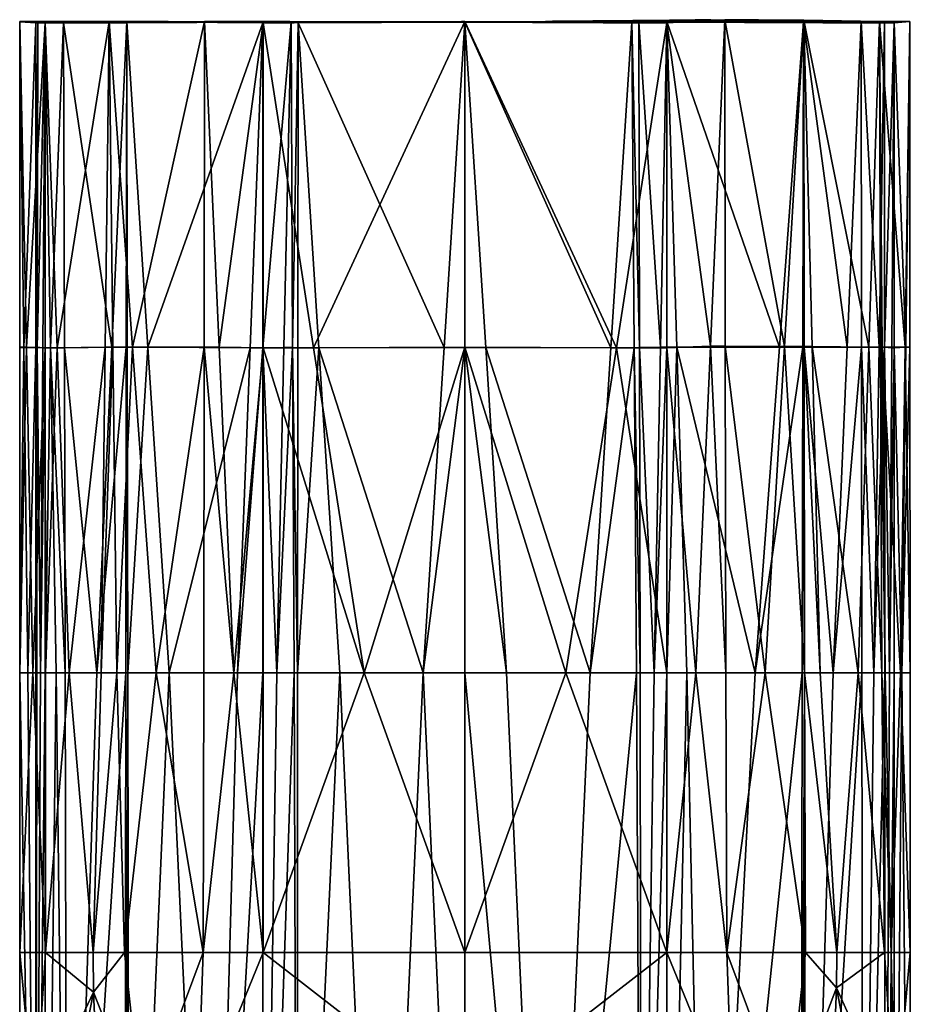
# Model space of a CAD drawing. Header units: centimetres. Extents: x -1.58 to 1.93, y -3.23 to 3.28.
# Tile 18 of 18: x -1.58 to 1.93, y -0.6 to 3.28. Entities that reach past the tile are written whole.
import ezdxf

# ---------------------------------------------------------------- set-up
doc = ezdxf.new("R2010")
doc.units = ezdxf.units.CM
doc.layers.get('0').update_dxf_attribs({"true_color": 0x5890e1})

msp = doc.modelspace()

# ---------------------------------------------------------------- meshes
at = {"color": 151, "true_color": 0x9ab9e5}
mesh = msp.add_polyface(dxfattribs=at)
corners = [(-1.4814, 3.2724, 16.2463), (-1.4814, 1.9918, 16.2463), (-1.4906, 1.9918, 16.2791), (-1.5126, 1.9943, 16.3598), (-1.518, 1.9918, 16.3776), (-1.518, 3.2724, 16.3775), (-1.5108, 3.2775, 16.3539), (-1.434, 1.9918, 18.824), (-1.2451, 1.9939, 19.1371), (-1.2295, 3.2767, 19.1532), (-1.4814, 3.2724, 18.7357), (-1.4809, 1.9918, 18.7371), (-1.2141, 1.9939, 19.1672), (-1.581, 3.2762, 17.0395), (-1.5812, 1.9936, 17.0395), (-1.5812, 1.9936, 17.2652), (-1.5806, 3.2781, 17.9425), (-1.5809, 1.9946, 17.9425), (-1.2503, 3.273, 16.5094), (-1.2442, 3.2772, 16.4896), (-1.2196, 3.273, 16.3995), (-1.3031, 3.2762, 17.0641), (-1.2196, 3.273, 18.4852), (-1.3028, 3.2778, 17.8206), (-1.1596, 3.2766, 15.768), (-1.4092, 3.2724, 16.0713), (-1.1591, 3.273, 16.2528), (-1.0086, 3.2766, 18.835), (-0.9969, 3.2761, 17.0911), (-0.9967, 3.2774, 17.6864), (-1.2183, 1.9938, 15.8368), (-1.1617, 1.9938, 15.7692), (-1.4055, 1.9918, 16.0643), (-1.4597, 1.9918, 16.1956), (-1.5653, 1.9936, 16.874), (-1.1366, 1.9939, 19.2087), (-1.5554, 1.9946, 18.1422)]
mesh.append_faces([[corners[k] for k in face] for face in [(0, 1, 2), (10, 11, 7), (9, 8, 12), (13, 14, 15), (30, 24, 31), (1, 0, 33), (14, 13, 34), (35, 9, 12), (36, 16, 17)]], dxfattribs={"color": 151})
mesh.append_faces([[corners[k] for k in face] for face in [(3, 4, 5), (5, 6, 3), (0, 2, 3), (3, 6, 0), (7, 8, 9), (9, 10, 7), (16, 13, 15), (15, 17, 16), (6, 5, 18), (18, 19, 6), (0, 6, 19), (19, 20, 0), (5, 13, 21), (21, 18, 5), (16, 10, 22), (22, 23, 16), (13, 16, 23), (23, 21, 13), (24, 25, 26), (25, 0, 20), (20, 26, 25), (10, 9, 27), (27, 22, 10), (18, 21, 28), (21, 23, 29), (25, 24, 30), (30, 32, 25), (33, 0, 25), (25, 32, 33), (34, 13, 5), (5, 4, 34), (10, 16, 36), (36, 11, 10)]], dxfattribs={"vtx2": -1, "color": 151})
mesh = msp.add_polyface(dxfattribs=at)
corners = [(-1.1596, 3.2766, 15.768), (-1.0759, 1.9938, 15.7249), (-1.1573, 1.9938, 15.7658), (-1.1617, 1.9938, 15.7692), (-0.6224, 3.2724, 15.5439), (-0.6729, 1.9918, 15.5568), (-0.853, 3.2778, 19.3749), (-1.2295, 3.2767, 19.1532), (-1.1366, 1.9939, 19.2087), (-0.8542, 1.9944, 19.375), (-0.95, 3.2765, 15.9987), (-0.4999, 3.273, 15.8109), (-0.6223, 3.2724, 19.438), (-0.4998, 3.273, 19.0737), (-0.6931, 3.2775, 19.0209), (-1.1591, 3.273, 16.2528), (-1.0086, 3.2766, 18.835), (-1.2442, 3.2772, 16.4896), (-1.2503, 3.273, 16.5094), (-0.9554, 3.2737, 16.6547), (-0.9506, 3.277, 16.6391), (-1.2196, 3.273, 16.3995), (-0.9313, 3.2737, 16.5682), (-0.9969, 3.2761, 17.0911), (-0.7191, 3.2764, 16.2529), (-1.3028, 3.2778, 17.8206), (-1.2196, 3.273, 18.4852), (-0.9313, 3.2737, 18.2094), (-0.9967, 3.2774, 17.6864), (-1.3031, 3.2762, 17.0641), (-0.8836, 3.2737, 16.4528), (-0.5169, 3.2772, 18.6308), (-0.7652, 3.2765, 18.4846), (-0.4642, 3.2747, 16.8967), (-0.4615, 3.2765, 16.8882), (-0.4869, 3.2761, 17.1362), (-0.4509, 3.2747, 17.7498), (-0.4868, 3.2768, 17.4629), (-0.4248, 3.2747, 16.786), (-0.4509, 3.2747, 16.8493), (-0.3598, 3.2763, 17.9009), (-0.7953, 1.9944, 19.3907), (-0.6223, 1.9918, 19.438)]
mesh.append_faces([[corners[k] for k in face] for face in [(0, 1, 2), (0, 2, 3), (41, 6, 9)]], dxfattribs={"color": 151})
mesh.append_faces([[corners[k] for k in face] for face in [(4, 5, 1), (1, 0, 4), (6, 7, 8), (8, 9, 6), (4, 0, 10), (10, 11, 4), (6, 12, 13), (13, 14, 6), (15, 10, 0), (7, 6, 14), (14, 16, 7), (17, 18, 19), (19, 20, 17), (21, 17, 20), (20, 22, 21), (23, 19, 18), (11, 10, 24), (25, 26, 27), (27, 28, 25), (28, 23, 29), (10, 15, 30), (30, 24, 10), (15, 21, 22), (22, 30, 15), (16, 14, 31), (31, 32, 16), (26, 16, 32), (32, 27, 26), (20, 19, 33), (22, 20, 34), (19, 23, 35), (28, 27, 36), (23, 28, 37), (37, 35, 23), (24, 30, 38), (30, 22, 39), (27, 32, 40), (12, 6, 41), (41, 42, 12)]], dxfattribs={"vtx2": -1, "color": 151})
mesh = msp.add_polyface(dxfattribs=at)
corners = [(0.0919, 1.993, 15.4864), (-0.4018, 1.9918, 15.5135), (-0.4842, 3.2724, 15.521), (-0.4851, 1.9918, 15.5211), (-0.5119, 3.2749, 15.5254), (-0.5058, 1.993, 15.5244), (-0.5396, 1.993, 15.5301), (-0.6224, 3.2724, 15.5439), (-0.6224, 1.9918, 15.5439), (-0.6729, 1.9918, 15.5568), (0.174, 3.2749, 15.4848), (-0.4999, 3.273, 15.8109), (-0.4074, 3.2751, 15.7955), (0.1674, 3.2775, 19.1221), (-0.4998, 3.273, 19.0737), (-0.6223, 3.2724, 19.438), (-0.7191, 3.2764, 16.2529), (-0.3649, 3.2737, 16.1051), (-0.2921, 3.2753, 16.093), (0.1601, 3.2772, 18.7105), (-0.3649, 3.2737, 18.6724), (-0.6931, 3.2775, 19.0209), (-0.5169, 3.2772, 18.6308), (-0.4642, 3.2747, 16.8967), (-0.4615, 3.2765, 16.8882), (-0.9506, 3.277, 16.6391), (-0.4509, 3.2747, 16.8493), (-0.9313, 3.2737, 16.5682), (-0.4869, 3.2761, 17.1362), (-0.9554, 3.2737, 16.6547), (-0.3345, 3.2762, 16.6762), (-0.1401, 3.2747, 16.5952), (-0.1401, 3.2747, 18.0039), (-0.2236, 3.2767, 17.9811), (-0.4509, 3.2747, 17.7498), (-0.4868, 3.2768, 17.4629), (-0.9967, 3.2774, 17.6864), (-0.4248, 3.2747, 16.786), (-0.8836, 3.2737, 16.4528), (-0.7652, 3.2765, 18.4846), (-0.3598, 3.2763, 17.9009), (-0.9313, 3.2737, 18.2094), (0.148, 3.2763, 17.4628), (0.148, 3.276, 17.1361), (0.148, 3.2759, 16.8969), (0.148, 3.2758, 16.8494), (-0.4232, 1.9918, 19.4529), (-0.6223, 1.9918, 19.438), (0.174, 3.2778, 19.4957)]
mesh.append_faces([[corners[k] for k in face] for face in [(2, 1, 3), (4, 5, 6), (7, 8, 9), (10, 2, 4), (46, 15, 47)]], dxfattribs={"color": 151})
mesh.append_faces([[corners[k] for k in face] for face in [(44, 24, 23)]], dxfattribs={"vtx0": -1, "color": 151})
mesh.append_faces([[corners[k] for k in face] for face in [(44, 26, 24)]], dxfattribs={"vtx0": -1, "vtx2": -1, "color": 151})
mesh.append_faces([[corners[k] for k in face] for face in [(35, 34, 42)]], dxfattribs={"vtx1": -1, "color": 151})
mesh.append_faces([[corners[k] for k in face] for face in [(0, 1, 2), (4, 6, 8), (8, 7, 4), (2, 3, 5), (5, 4, 2), (4, 7, 11), (11, 12, 4), (13, 14, 15), (10, 4, 12), (16, 17, 11), (12, 11, 17), (17, 18, 12), (19, 20, 14), (21, 14, 20), (20, 22, 21), (23, 24, 25), (24, 26, 27), (28, 23, 29), (17, 16, 30), (30, 31, 17), (18, 17, 31), (22, 20, 32), (32, 33, 22), (34, 35, 36), (37, 30, 16), (26, 37, 38), (39, 22, 33), (33, 40, 39), (40, 34, 41), (34, 40, 33), (23, 28, 43), (43, 28, 35), (37, 26, 45), (48, 15, 46)]], dxfattribs={"vtx2": -1, "color": 151})
mesh = msp.add_polyface(dxfattribs=at)
corners = [(-0.4842, 3.2724, 15.521), (0.174, 3.2749, 15.4848), (0.0919, 1.993, 15.4864), (0.2561, 1.993, 15.4866), (0.174, 1.993, 15.4847), (0.174, 3.2778, 19.4957), (0.174, 1.9944, 19.4962), (0.7713, 1.9918, 19.4529), (-0.6223, 3.2724, 19.438), (0.1674, 3.2775, 19.1221), (0.8318, 3.2724, 15.5209), (0.1674, 3.2751, 15.7615), (0.8346, 3.273, 19.0737), (-0.4074, 3.2751, 15.7955), (-0.4998, 3.273, 19.0737), (0.1601, 3.2772, 18.7105), (0.7185, 3.273, 15.7917), (0.1601, 3.2753, 16.0662), (0.6851, 3.2737, 18.6724), (-0.2921, 3.2753, 16.093), (-0.1401, 3.2747, 16.5952), (-0.1002, 3.2756, 16.5885), (-0.3649, 3.2737, 18.6724), (0.148, 3.2767, 18.0248), (-0.1401, 3.2747, 18.0039), (0.5938, 3.2737, 16.09), (0.148, 3.2756, 16.5738), (0.3859, 3.2747, 16.5868), (0.4361, 3.2747, 18.0039), (-0.2236, 3.2767, 17.9811), (0.148, 3.2763, 17.4628), (-0.4509, 3.2747, 17.7498), (0.7601, 3.2747, 16.8965), (0.148, 3.2759, 16.8969), (0.148, 3.276, 17.1361), (-0.4642, 3.2747, 16.8967), (-0.4868, 3.2768, 17.4629), (0.7825, 3.2768, 17.1362), (0.7463, 3.2765, 16.8494), (0.148, 3.2758, 16.8494), (-0.4509, 3.2747, 16.8493), (0.7128, 3.2765, 16.7724), (0.148, 3.2758, 16.7792), (-0.4248, 3.2747, 16.786), (0.3961, 3.2757, 16.5885), (0.6309, 3.2762, 16.6766), (0.148, 3.2757, 16.6763), (-0.3345, 3.2762, 16.6762), (-0.4232, 1.9918, 19.4529)]
mesh.append_faces([[corners[k] for k in face] for face in [(1, 3, 4), (2, 1, 4)]], dxfattribs={"color": 151})
mesh.append_faces([[corners[k] for k in face] for face in [(45, 26, 46)]], dxfattribs={"vtx0": -1, "color": 151})
mesh.append_faces([[corners[k] for k in face] for face in [(31, 29, 30), (45, 44, 26)]], dxfattribs={"vtx0": -1, "vtx1": -1, "vtx2": -1, "color": 151})
mesh.append_faces([[corners[k] for k in face] for face in [(29, 23, 30)]], dxfattribs={"vtx0": -1, "vtx2": -1, "color": 151})
mesh.append_faces([[corners[k] for k in face] for face in [(23, 28, 30), (46, 26, 47)]], dxfattribs={"vtx1": -1, "color": 151})
mesh.append_faces([[corners[k] for k in face] for face in [(26, 21, 47)]], dxfattribs={"vtx1": -1, "vtx2": -1, "color": 151})
mesh.append_faces([[corners[k] for k in face] for face in [(0, 1, 2), (5, 6, 7), (8, 5, 9), (10, 1, 11), (12, 9, 5), (13, 11, 1), (14, 9, 15), (16, 11, 17), (18, 15, 9), (11, 13, 19), (19, 17, 11), (20, 21, 19), (22, 15, 23), (23, 24, 22), (25, 17, 26), (26, 27, 25), (28, 23, 15), (17, 19, 21), (21, 26, 17), (29, 24, 23), (32, 33, 34), (34, 33, 35), (36, 30, 34), (37, 34, 30), (38, 39, 33), (33, 39, 40), (41, 42, 39), (39, 42, 43), (44, 27, 26), (21, 20, 47), (47, 43, 42), (42, 46, 47), (45, 46, 42), (48, 6, 5)]], dxfattribs={"vtx2": -1, "color": 151})
mesh = msp.add_polyface(dxfattribs=at)
corners = [(1.866, 3.2724, 16.3769), (1.9281, 3.2783, 17.0395), (1.9125, 1.9947, 16.8739), (0.9701, 3.2775, 15.5454), (1.509, 3.2766, 15.769), (1.4136, 1.9938, 15.7222), (1.7354, 3.2775, 16.0339), (1.6805, 1.9943, 15.9686), (1.828, 3.2775, 16.2467), (1.8069, 1.9943, 16.1963), (1.9095, 1.9947, 18.1202), (1.9281, 3.2783, 17.9425), (1.8078, 3.2778, 18.7918), (1.4338, 1.9968, 19.2447), (1.5097, 3.2825, 19.2013), (1.1985, 3.2849, 19.3675), (1.1414, 1.998, 19.3851), (0.9704, 3.2724, 19.438), (1.5851, 3.273, 16.5089), (0.8599, 3.2752, 15.5254), (0.7421, 3.2753, 15.7954), (0.8318, 3.2724, 15.5209), (0.7185, 3.273, 15.7917), (0.1674, 3.2751, 15.7615), (0.174, 3.2778, 19.4957), (0.8346, 3.273, 19.0737), (1.5533, 3.2772, 16.3998), (1.6371, 3.2779, 17.0641), (1.2756, 3.2737, 16.6543), (0.8344, 3.2772, 15.8122), (0.6123, 3.2755, 16.0929), (0.5938, 3.2737, 16.09), (0.1601, 3.2753, 16.0662), (0.1674, 3.2775, 19.1221), (0.6851, 3.2737, 18.6724), (0.8355, 3.2819, 18.6259), (1.2506, 3.277, 16.5685), (1.3165, 3.2775, 17.0911), (0.7601, 3.2747, 16.8965), (0.685, 3.277, 16.1061), (0.3961, 3.2757, 16.5885), (0.3859, 3.2747, 16.5868), (0.1601, 3.2772, 18.7105), (0.4361, 3.2747, 18.0039), (0.5186, 3.2792, 17.9784), (0.7463, 3.2765, 16.8494), (0.7825, 3.2768, 17.4629), (0.148, 3.2763, 17.4628), (0.148, 3.276, 17.1361), (0.7825, 3.2768, 17.1362), (0.148, 3.2759, 16.8969), (0.148, 3.2758, 16.8494), (0.7128, 3.2765, 16.7724), (0.6309, 3.2762, 16.6766), (0.436, 3.2765, 16.5957), (0.148, 3.2758, 16.7792), (0.9447, 1.9943, 15.5406), (1.5422, 1.9968, 19.1731), (1.5097, 3.2825, 19.2013), (1.7658, 1.9944, 18.8661), (1.9285, 1.9947, 17.2652)]
mesh.append_faces([[corners[k] for k in face] for face in [(43, 46, 47)]], dxfattribs={"vtx0": -1, "vtx2": -1, "color": 151})
mesh.append_faces([[corners[k] for k in face] for face in [(0, 1, 2), (3, 4, 5), (4, 6, 7), (6, 8, 9), (10, 11, 12), (13, 14, 15), (16, 15, 17), (1, 0, 18), (3, 19, 20), (19, 21, 22), (22, 20, 19), (23, 22, 21), (24, 17, 25), (0, 8, 26), (26, 18, 0), (27, 18, 28), (29, 20, 30), (20, 22, 31), (31, 30, 20), (32, 31, 22), (33, 25, 34), (35, 34, 25), (18, 26, 36), (36, 28, 18), (37, 28, 38), (39, 30, 40), (30, 31, 41), (41, 40, 30), (42, 34, 43), (44, 43, 34), (28, 36, 45), (45, 38, 28), (48, 49, 38), (50, 38, 45), (51, 45, 52), (53, 54, 40), (55, 52, 53), (19, 3, 56), (57, 58, 14), (59, 12, 58), (60, 1, 11)]], dxfattribs={"vtx2": -1, "color": 151})
mesh = msp.add_polyface(dxfattribs=at)
corners = [(0.7421, 3.2753, 15.7954), (0.8344, 3.2772, 15.8122), (0.9701, 3.2775, 15.5454), (1.509, 3.2766, 15.769), (1.286, 3.2765, 15.9996), (0.9704, 3.2724, 19.438), (1.1985, 3.2849, 19.3675), (1.0258, 3.2835, 19.0146), (0.8346, 3.273, 19.0737), (1.2866, 3.2814, 18.8753), (0.6123, 3.2755, 16.0929), (0.685, 3.277, 16.1061), (1.0403, 3.2764, 16.2535), (0.8355, 3.2819, 18.6259), (1.0407, 3.2803, 18.5163), (1.2372, 3.2772, 18.2464), (1.1431, 3.2845, 19.3744), (1.0821, 3.2841, 19.382), (1.0821, 3.2841, 19.382), (1.1431, 3.2845, 19.3744), (0.7601, 3.2747, 16.8965), (0.7825, 3.2768, 17.1362), (1.3165, 3.2775, 17.0911), (0.3961, 3.2757, 16.5885), (0.436, 3.2765, 16.5957), (0.6309, 3.2762, 16.6766), (1.1895, 3.277, 16.4282), (0.7128, 3.2765, 16.7724), (1.2506, 3.277, 16.5685), (0.7463, 3.2765, 16.8494), (0.6851, 3.2737, 18.6724), (0.5186, 3.2792, 17.9784), (1.3165, 3.2775, 17.6864), (0.7825, 3.2768, 17.4629), (0.739, 3.2767, 17.7701), (0.6312, 3.2784, 17.9183), (0.9805, 3.2834, 19.3948), (0.9805, 3.2834, 19.3948), (0.4361, 3.2747, 18.0039), (0.148, 3.2763, 17.4628)]
mesh.append_faces([[corners[k] for k in face] for face in [(38, 35, 33)]], dxfattribs={"vtx0": -1, "vtx1": -1, "vtx2": -1, "color": 151})
mesh.append_faces([[corners[k] for k in face] for face in [(0, 1, 2), (3, 2, 1), (1, 4, 3), (5, 6, 7), (7, 8, 5), (9, 7, 6), (10, 11, 1), (4, 1, 11), (11, 12, 4), (8, 7, 13), (7, 9, 14), (14, 13, 7), (15, 14, 9), (16, 17, 18), (18, 19, 16), (16, 19, 18), (18, 17, 16), (20, 21, 22), (23, 24, 11), (12, 11, 24), (24, 25, 12), (26, 12, 25), (25, 27, 26), (28, 26, 27), (27, 29, 28), (30, 13, 31), (32, 22, 21), (21, 33, 32), (15, 32, 33), (33, 34, 15), (13, 14, 35), (35, 31, 13), (14, 15, 34), (34, 35, 14), (17, 18, 36), (36, 37, 17), (18, 17, 37), (37, 36, 18), (38, 31, 35), (35, 34, 33), (39, 33, 21)]], dxfattribs={"vtx2": -1, "color": 151})
mesh = msp.add_polyface(dxfattribs=at)
corners = [(1.9125, 1.9947, 16.8739), (1.866, 1.9918, 16.377), (1.866, 3.2724, 16.3769), (1.8569, 1.9918, 16.3443), (1.828, 3.2775, 16.2467), (1.8284, 1.9943, 16.2466), (1.8069, 1.9943, 16.1963), (1.7354, 3.2775, 16.0339), (1.7373, 1.9943, 16.0367), (1.6805, 1.9943, 15.9686), (1.509, 3.2766, 15.769), (1.5108, 1.9938, 15.77), (1.5064, 1.9938, 15.7666), (1.4136, 1.9938, 15.7222), (0.9701, 3.2775, 15.5454), (1.0094, 1.9943, 15.5545), (0.9702, 1.9943, 15.545), (0.7494, 1.9918, 15.5136), (0.2561, 1.993, 15.4866), (0.174, 3.2749, 15.4848), (0.8318, 3.2724, 15.5209), (0.7713, 1.9918, 19.4529), (0.9704, 3.2724, 19.438), (0.174, 3.2778, 19.4957), (0.9704, 1.9918, 19.438), (1.1985, 3.2849, 19.3675), (1.1414, 1.998, 19.3851), (1.2004, 1.998, 19.3694), (1.5097, 3.2825, 19.2013), (1.4338, 1.9968, 19.2447), (1.5113, 1.9968, 19.2032), (1.8078, 3.2778, 18.7918), (1.8128, 1.9944, 18.7791), (1.8193, 1.9944, 18.7572), (1.9281, 3.2783, 17.9425), (1.9095, 1.9947, 18.1202), (1.9285, 1.9947, 17.9425), (1.5747, 0.7111, 19.145), (1.5422, 1.9968, 19.1731), (1.5747, 0.7111, 19.145), (1.5422, 1.9968, 19.1731), (1.7238, 0.7111, 18.9403), (1.7658, 1.9944, 18.8661), (1.2023, 0.7111, 19.3713), (1.5128, 0.7111, 19.2052), (1.3579, 0.7111, 19.2882), (1.0844, 0.7111, 19.4027), (1.9281, 3.2783, 17.0395), (1.9285, 1.9947, 17.0395), (0.9447, 1.9943, 15.5406), (0.8621, 1.9931, 15.5256), (0.8599, 3.2752, 15.5254), (0.841, 1.9918, 15.5222), (1.5097, 3.2825, 19.2013), (1.9285, 1.9947, 17.2652)]
mesh.append_faces([[corners[k] for k in face] for face in [(2, 1, 3), (4, 5, 6), (7, 8, 9), (10, 11, 12), (10, 12, 13), (14, 15, 16), (22, 21, 24), (25, 26, 27), (28, 29, 30), (31, 32, 33), (34, 35, 36), (0, 47, 48), (49, 14, 16), (17, 20, 52), (38, 28, 30), (32, 31, 42), (48, 47, 54)]], dxfattribs={"color": 151})
mesh.append_faces([[corners[k] for k in face] for face in [(0, 1, 2), (17, 18, 19), (19, 20, 17), (13, 15, 14), (9, 11, 10), (6, 8, 7), (2, 3, 5), (5, 4, 2), (21, 22, 23), (31, 33, 35), (25, 27, 29), (22, 24, 26), (37, 38, 30), (39, 40, 38), (41, 42, 40), (43, 27, 26), (44, 30, 29), (45, 29, 27), (46, 26, 24), (49, 50, 51), (20, 51, 50), (50, 52, 20), (28, 38, 40), (53, 40, 42), (34, 36, 54)]], dxfattribs={"vtx2": -1, "color": 151})
mesh = msp.add_polyface(dxfattribs=at)
corners = [(1.5097, 3.2825, 19.2013), (1.1985, 3.2849, 19.3675), (1.5097, 3.2825, 19.2013), (1.1985, 3.2849, 19.3675), (1.5097, 3.2825, 19.2013), (1.5097, 3.2825, 19.2013), (1.5851, 3.273, 16.5089), (1.6371, 3.2779, 17.0641), (1.9281, 3.2783, 17.0395), (1.7354, 3.2775, 16.0339), (1.509, 3.2766, 15.769), (1.286, 3.2765, 15.9996), (1.4756, 3.2772, 16.2215), (1.828, 3.2775, 16.2467), (1.5533, 3.2772, 16.3998), (1.9281, 3.2783, 17.9425), (1.6371, 3.2779, 17.8206), (1.8078, 3.2778, 18.7918), (1.5363, 3.2775, 18.5323), (1.4929, 3.2826, 19.2102), (1.2321, 3.2847, 19.3495), (1.4929, 3.2826, 19.2102), (1.2866, 3.2814, 18.8753), (1.2756, 3.2737, 16.6543), (1.3165, 3.2775, 17.0911), (1.0403, 3.2764, 16.2535), (1.1895, 3.277, 16.4282), (1.2506, 3.277, 16.5685), (1.3165, 3.2775, 17.6864), (1.2372, 3.2772, 18.2464), (1.4744, 3.2827, 19.2201), (1.2692, 3.2844, 19.3297), (1.4744, 3.2827, 19.2201), (1.4435, 3.283, 19.2366), (1.3309, 3.2839, 19.2967), (1.4435, 3.283, 19.2366)]
mesh.append_faces([[corners[k] for k in face] for face in [(0, 1, 2), (3, 4, 5), (33, 35, 34)]], dxfattribs={"color": 151})
mesh.append_faces([[corners[k] for k in face] for face in [(6, 7, 8), (9, 10, 11), (11, 12, 9), (13, 9, 12), (12, 14, 13), (15, 8, 7), (7, 16, 15), (17, 15, 16), (16, 18, 17), (1, 0, 19), (19, 20, 1), (2, 1, 20), (20, 21, 2), (0, 2, 21), (21, 19, 0), (3, 5, 22), (5, 17, 18), (18, 22, 5), (23, 24, 7), (12, 11, 25), (25, 26, 12), (14, 12, 26), (26, 27, 14), (16, 7, 24), (24, 28, 16), (18, 16, 28), (28, 29, 18), (20, 19, 30), (30, 31, 20), (21, 20, 31), (31, 32, 21), (19, 21, 32), (32, 30, 19), (22, 18, 29), (31, 30, 33), (33, 34, 31), (32, 31, 34), (34, 35, 32), (30, 32, 35), (35, 33, 30)]], dxfattribs={"vtx2": -1, "color": 151})
mesh = msp.add_polyface(dxfattribs=at)
corners = [(-1.2907, -0.5476, 19.0933), (-1.1679, -0.3915, 19.2091), (-1.2917, -0.3915, 19.0888), (-1.4795, -0.3915, 18.7413), (-0.6223, -0.3915, 19.438), (0.174, -0.3915, 19.4976), (-0.2241, 0.7111, 19.4678), (-0.6223, 0.7111, 19.438), (0.174, 0.7111, 19.4967), (-0.858, -0.3915, 19.3752), (-0.7376, 0.7111, 19.4065), (-0.8555, 0.7111, 19.375), (-1.0437, 0.7111, 19.2642), (-1.1987, 0.7111, 19.1811), (-1.4805, 0.7111, 18.7385), (-1.5301, 0.7111, 18.3419), (-1.5817, -0.3915, 17.9425), (-1.5812, 0.7111, 17.9425), (0.0097, 0.7111, 15.488), (-0.1546, -2.8912, 15.4912), (-0.3194, 0.7111, 15.5061), (-1.277, 0.7111, 15.9057), (-1.4018, 0.7111, 16.0574), (-1.4055, 1.9918, 16.0643), (-1.4379, 0.7111, 16.1448), (-1.4597, 1.9918, 16.1956), (-1.4814, 0.7111, 16.2463), (-1.5653, 1.9936, 16.874), (-1.5496, 0.7111, 16.7086), (-1.5814, 0.7111, 17.0395), (-1.518, 1.9918, 16.3776), (-1.5181, 0.7111, 16.3776), (-0.4859, 0.7111, 15.5212), (-0.4875, -2.8913, 15.5214), (-0.4997, 0.7111, 15.5234), (-0.6223, 1.9918, 19.438), (-1.3865, 0.7111, 18.9123), (-1.2606, 0.7111, 19.121), (-1.4809, 1.9918, 18.7371), (-1.5814, 0.7111, 17.491), (-0.4018, 1.9918, 15.5135), (-0.5058, 1.993, 15.5244), (-0.5672, 0.7111, 15.5347), (-0.6224, 1.9918, 15.5439), (-0.6224, 0.7111, 15.5439), (-0.7235, 0.7111, 15.5697), (-1.4814, 1.9918, 16.2463), (-1.4998, 0.7111, 16.312), (-1.5144, 0.7111, 16.3658), (-0.6729, 1.9918, 15.5568), (-0.9921, 0.7111, 15.6818), (-1.434, 1.9918, 18.824), (-1.5812, 1.9936, 17.0395)]
mesh.append_faces([[corners[k] for k in face] for face in [(0, 1, 2), (2, 3, 0), (5, 8, 6), (4, 7, 10), (3, 14, 15), (18, 19, 20), (32, 33, 34), (12, 9, 11), (36, 2, 37), (39, 16, 17)]], dxfattribs={"color": 151})
mesh.append_faces([[corners[k] for k in face] for face in [(4, 5, 6), (6, 7, 4), (9, 4, 10), (10, 11, 9), (1, 9, 12), (12, 13, 1), (16, 3, 15), (15, 17, 16), (21, 22, 23), (22, 24, 25), (25, 24, 26), (27, 28, 29), (30, 31, 28), (35, 7, 6), (10, 7, 35), (3, 2, 36), (36, 14, 3), (15, 14, 38), (2, 1, 13), (13, 37, 2), (16, 39, 29), (18, 20, 40), (40, 20, 32), (41, 34, 42), (43, 44, 45), (46, 26, 47), (48, 31, 30), (49, 45, 50), (42, 44, 43), (32, 34, 41), (14, 36, 51), (52, 29, 39)]], dxfattribs={"vtx2": -1, "color": 151})
mesh = msp.add_polyface(dxfattribs=at)
corners = [(-1.277, 0.7111, 15.9057), (-1.2183, 1.9938, 15.8368), (-1.1617, 1.9938, 15.7692), (-1.1638, 0.7111, 15.7704), (-1.4055, 1.9918, 16.0643), (-1.4597, 1.9918, 16.1956), (-1.4018, 0.7111, 16.0574), (-1.4814, 0.7111, 16.2463), (-1.4814, 1.9918, 16.2463), (-1.5814, 0.7111, 17.0395), (-1.5812, 1.9936, 17.0395), (-1.5653, 1.9936, 16.874), (-1.5496, 0.7111, 16.7086), (-1.518, 1.9918, 16.3776), (-0.2241, 0.7111, 19.4678), (-0.4232, 1.9918, 19.4529), (-0.6223, 1.9918, 19.438), (0.174, 1.9944, 19.4962), (-0.7376, 0.7111, 19.4065), (-0.7953, 1.9944, 19.3907), (-0.8542, 1.9944, 19.375), (-0.8555, 0.7111, 19.375), (-1.1987, 0.7111, 19.1811), (-1.0437, 0.7111, 19.2642), (-1.1366, 1.9939, 19.2087), (-1.2141, 1.9939, 19.1672), (-1.4809, 1.9918, 18.7371), (-1.5554, 1.9946, 18.1422), (-1.5301, 0.7111, 18.3419), (-1.5812, 0.7111, 17.9425), (-1.5809, 1.9946, 17.9425), (-0.4018, 1.9918, 15.5135), (0.0919, 1.993, 15.4864), (0.0097, 0.7111, 15.488), (-0.4859, 0.7111, 15.5212), (-0.4851, 1.9918, 15.5211), (-0.5672, 0.7111, 15.5347), (-0.5396, 1.993, 15.5301), (-0.5058, 1.993, 15.5244), (-0.7235, 0.7111, 15.5697), (-0.6729, 1.9918, 15.5568), (-0.6224, 1.9918, 15.5439), (-1.1549, 0.7111, 15.7636), (-1.1573, 1.9938, 15.7658), (-1.0759, 1.9938, 15.7249), (-0.9921, 0.7111, 15.6818), (-1.4998, 0.7111, 16.312), (-1.4906, 1.9918, 16.2791), (-1.5126, 1.9943, 16.3598), (-1.5144, 0.7111, 16.3658), (-1.3865, 0.7111, 18.9123), (-1.2606, 0.7111, 19.121), (-1.2451, 1.9939, 19.1371), (-1.434, 1.9918, 18.824), (-1.4805, 0.7111, 18.7385), (-1.5814, 0.7111, 17.491), (-1.5812, 1.9936, 17.2652)]
mesh.append_faces([[corners[k] for k in face] for face in [(0, 1, 2), (2, 3, 0), (4, 1, 0), (5, 4, 6), (7, 8, 5), (9, 10, 11), (12, 11, 13), (14, 15, 16), (17, 15, 14), (18, 19, 20), (20, 21, 18), (16, 19, 18), (22, 23, 24), (24, 25, 22), (26, 27, 28), (29, 28, 27), (27, 30, 29), (31, 32, 33), (34, 35, 31), (36, 37, 38), (39, 40, 41), (42, 43, 44), (44, 45, 42), (3, 2, 43), (43, 42, 3), (46, 47, 8), (13, 48, 49), (46, 49, 48), (48, 47, 46), (45, 44, 40), (41, 37, 36), (38, 35, 34), (23, 21, 20), (20, 24, 23), (50, 51, 52), (52, 53, 50), (53, 26, 54), (51, 22, 25), (25, 52, 51), (55, 56, 10), (55, 29, 30), (30, 56, 55)]], dxfattribs={"vtx2": -1, "color": 151})
mesh = msp.add_polyface(dxfattribs=at)
corners = [(0.0097, 0.7111, 15.488), (0.0919, 1.993, 15.4864), (0.174, 1.993, 15.4847), (-0.2241, 0.7111, 19.4678), (0.174, 0.7111, 19.4967), (0.174, 1.9944, 19.4962), (1.897, 0.7111, 16.7083), (1.9125, 1.9947, 16.8739), (1.9285, 1.9947, 17.0395), (1.9289, 0.7111, 17.0395), (0.9193, 0.7111, 15.5358), (0.9447, 1.9943, 15.5406), (0.9702, 1.9943, 15.545), (0.8621, 1.9931, 15.5256), (0.841, 1.9918, 15.5222), (0.8642, 0.7111, 15.5258), (0.667, 0.7111, 15.5063), (0.7494, 1.9918, 15.5136), (1.5113, 1.9968, 19.2032), (1.5128, 0.7111, 19.2052), (1.5747, 0.7111, 19.145), (1.5422, 1.9968, 19.1731), (1.5747, 0.7111, 19.145), (1.5422, 1.9968, 19.1731), (1.7238, 0.7111, 18.9403), (1.8178, 0.7111, 18.7664), (1.8128, 1.9944, 18.7791), (1.7658, 1.9944, 18.8661), (1.9289, 0.7111, 17.491), (1.9285, 1.9947, 17.2652), (1.9285, 1.9947, 17.9425), (1.9289, 0.7111, 17.9425), (1.866, 1.9918, 16.377), (1.8477, 0.7111, 16.3116), (1.8569, 1.9918, 16.3443), (1.7857, 0.7111, 16.1459), (1.8069, 1.9943, 16.1963), (1.8284, 1.9943, 16.2466), (1.6257, 0.7111, 15.9034), (1.6805, 1.9943, 15.9686), (1.7373, 1.9943, 16.0367), (1.5037, 0.7111, 15.7641), (1.5064, 1.9938, 15.7666), (1.5108, 1.9938, 15.77), (1.3181, 0.7111, 15.6754), (1.4136, 1.9938, 15.7222), (0.9703, 0.7111, 15.5447), (1.0094, 1.9943, 15.5545), (0.2561, 1.993, 15.4866), (0.3381, 0.7111, 15.4883), (1.8288, 0.7111, 16.2465), (0.5722, 0.7111, 19.4678), (0.7713, 1.9918, 19.4529), (0.9704, 0.7111, 19.438), (0.9704, 1.9918, 19.438), (1.1414, 1.998, 19.3851), (1.0844, 0.7111, 19.4027), (1.2023, 0.7111, 19.3713), (1.4338, 1.9968, 19.2447), (1.3579, 0.7111, 19.2882), (1.8309, 0.7111, 18.7226), (1.8193, 1.9944, 18.7572), (1.9095, 1.9947, 18.1202), (1.891, 0.7111, 18.2979), (1.2004, 1.998, 19.3694)]
mesh.append_faces([[corners[k] for k in face] for face in [(0, 1, 2), (3, 4, 5), (6, 7, 8), (8, 9, 6), (10, 11, 12), (13, 11, 10), (14, 13, 15), (16, 17, 14), (18, 19, 20), (21, 20, 22), (23, 22, 24), (25, 26, 27), (27, 24, 25), (28, 9, 8), (8, 29, 28), (28, 29, 30), (30, 31, 28), (32, 7, 6), (33, 34, 32), (35, 36, 37), (38, 39, 40), (41, 42, 43), (44, 45, 42), (46, 12, 47), (48, 17, 16), (2, 48, 49), (47, 45, 44), (43, 39, 38), (40, 36, 35), (33, 50, 37), (37, 34, 33), (5, 4, 51), (51, 52, 5), (53, 54, 52), (55, 56, 57), (58, 59, 19), (60, 61, 26), (26, 25, 60), (31, 30, 62), (62, 63, 31), (61, 60, 63), (63, 62, 61), (64, 57, 59)]], dxfattribs={"vtx2": -1, "color": 151})
mesh = msp.add_polyface(dxfattribs=at)
corners = [(1.8278, -0.3915, 18.741), (1.6398, -0.3915, 19.0888), (1.639, -0.5305, 19.0924), (1.5747, 0.7111, 19.145), (1.5128, 0.7111, 19.2052), (1.516, -0.3915, 19.2091), (1.5747, 0.7111, 19.145), (1.7238, 0.7111, 18.9403), (1.8178, 0.7111, 18.7664), (1.9289, 0.7111, 17.0395), (1.9289, 0.7111, 17.491), (1.9298, -0.3915, 17.9425), (1.9289, 0.7111, 17.9425), (0.174, 1.993, 15.4847), (0.174, 0.7111, 15.4846), (0.0097, 0.7111, 15.488), (0.9702, 1.9943, 15.545), (0.9703, 0.7111, 15.5447), (0.9193, 0.7111, 15.5358), (0.8642, 0.7111, 15.5258), (0.8621, 1.9931, 15.5256), (0.8502, 0.7111, 15.5236), (0.841, 1.9918, 15.5222), (0.667, 0.7111, 15.5063), (0.174, 0.7111, 19.4967), (0.174, -0.3915, 19.4976), (0.5722, 0.7111, 19.4678), (0.9704, -0.3915, 19.438), (0.9704, 0.7111, 19.438), (1.206, -0.3915, 19.3752), (1.2023, 0.7111, 19.3713), (1.0844, 0.7111, 19.4027), (1.3579, 0.7111, 19.2882), (1.854, -0.3915, 18.6533), (1.8309, 0.7111, 18.7226), (1.891, 0.7111, 18.2979), (1.897, 0.7111, 16.7083), (1.866, 0.7111, 16.377), (1.866, 1.9918, 16.377), (1.8477, 0.7111, 16.3116), (1.8284, 1.9943, 16.2466), (1.8288, 0.7111, 16.2465), (1.7857, 0.7111, 16.1459), (1.7373, 1.9943, 16.0367), (1.7393, 0.7111, 16.0395), (1.6257, 0.7111, 15.9034), (1.5108, 1.9938, 15.77), (1.5125, 0.7111, 15.7709), (1.5037, 0.7111, 15.7641), (1.5064, 1.9938, 15.7666), (1.3181, 0.7111, 15.6754), (1.0094, 1.9943, 15.5545), (1.0487, 0.7111, 15.5635), (0.3381, 0.7111, 15.4883), (0.2561, 1.993, 15.4866), (0.7713, 1.9918, 19.4529), (0.9704, 1.9918, 19.438)]
mesh.append_faces([[corners[k] for k in face] for face in [(0, 1, 2), (1, 6, 3), (1, 7, 6), (11, 10, 12), (24, 25, 26), (34, 33, 35), (30, 29, 32), (28, 27, 31)]], dxfattribs={"color": 151})
mesh.append_faces([[corners[k] for k in face] for face in [(1, 3, 4), (4, 5, 1), (0, 8, 7), (7, 1, 0), (9, 10, 11), (13, 14, 15), (16, 17, 18), (18, 19, 20), (19, 21, 22), (22, 21, 23), (27, 28, 26), (26, 25, 27), (29, 30, 31), (31, 27, 29), (5, 4, 32), (32, 29, 5), (33, 34, 8), (8, 0, 33), (11, 12, 35), (35, 33, 11), (36, 37, 38), (38, 37, 39), (40, 41, 42), (43, 44, 45), (46, 47, 48), (49, 48, 50), (51, 52, 17), (23, 53, 54), (53, 14, 13), (50, 52, 51), (45, 47, 46), (42, 44, 43), (55, 26, 28), (56, 28, 31)]], dxfattribs={"vtx2": -1, "color": 151})
mesh = msp.add_polyface(dxfattribs=at)
corners = [(-1.2211, -1.4886, 19.5382), (-1.095, -1.2721, 19.4702), (-1.2374, -1.377, 19.4079), (-1.2076, -1.5665, 19.6632), (-1.0908, -1.4586, 19.6398), (-1.2532, -1.2431, 19.2988), (-1.0982, -1.035, 19.3511), (-1.2662, -1.101, 19.2191), (-1.2435, -1.3288, 19.3639), (-1.2907, -0.5476, 19.0933), (-1.1679, -0.3915, 19.2091), (-1.4795, -0.3915, 18.7413), (-1.5817, -0.3915, 17.9425), (-1.5215, -1.0372, 18.6436), (-1.5817, -1.7433, 17.9425), (-1.5723, -1.8059, 18.5239), (-1.4048, -1.1308, 19.0167), (-1.5578, -1.8434, 18.9256), (-1.3893, -1.5701, 19.3507), (-1.5313, -1.8888, 19.5291), (-1.3338, -1.6149, 19.5381), (-1.2796, -1.659, 19.7259), (-1.2019, -1.5961, 19.7219), (-1.1829, -1.6829, 19.954), (-1.3944, -2.8937, 16.0434), (-1.277, 0.7111, 15.9057), (-1.1638, 0.7111, 15.7704), (-1.1679, -2.8919, 15.7728), (-1.4018, 0.7111, 16.0574), (-1.4379, 0.7111, 16.1448), (-1.4814, -2.8952, 16.2463), (-1.4814, 0.7111, 16.2463), (-1.5181, -2.8961, 16.3777), (-1.5817, -2.8997, 17.0395), (-1.5814, 0.7111, 17.0395), (-1.5496, 0.7111, 16.7086), (-1.5181, 0.7111, 16.3776), (-1.4998, 0.7111, 16.312), (-1.5144, 0.7111, 16.3658)]
mesh.append_faces([[corners[k] for k in face] for face in [(0, 1, 2), (0, 3, 4), (5, 6, 7), (5, 8, 1), (1, 8, 2), (9, 6, 10), (9, 7, 6), (11, 12, 13), (11, 13, 9), (12, 14, 13), (13, 14, 15), (16, 15, 17), (18, 19, 20), (0, 20, 3), (0, 18, 20), (0, 2, 18), (18, 2, 8), (5, 18, 8), (5, 16, 18), (5, 7, 16), (16, 7, 9), (13, 16, 9), (13, 15, 16), (3, 21, 22), (3, 20, 21), (23, 22, 21), (16, 17, 18), (24, 28, 25), (24, 29, 28), (32, 35, 36), (33, 14, 12), (38, 32, 36), (37, 32, 38)]], dxfattribs={"color": 151})
mesh.append_faces([[corners[k] for k in face] for face in [(24, 25, 26), (26, 27, 24), (30, 31, 29), (29, 24, 30), (32, 33, 34), (34, 35, 32), (32, 37, 31), (31, 30, 32), (34, 33, 12)]], dxfattribs={"vtx2": -1, "color": 151})
mesh = msp.add_polyface(dxfattribs=at)
corners = [(-0.9817, -1.6856, 20.18), (-1.0828, -1.6955, 20.1473), (-1.1654, -1.7488, 20.262), (-0.9582, -1.5896, 19.9153), (-1.0865, -1.5987, 19.8641), (-1.1829, -1.6829, 19.954), (-1.2019, -1.5961, 19.7219), (-1.1732, -1.7209, 20.1063), (-0.9313, -1.4497, 19.7089), (-1.0908, -1.4586, 19.6398), (-1.2076, -1.5665, 19.6632), (-0.9043, -1.2631, 19.5562), (-1.095, -1.2721, 19.4702), (-1.2211, -1.4886, 19.5382), (-0.8808, -1.0265, 19.4526), (-1.0982, -1.035, 19.3511), (-1.2532, -1.2431, 19.2988), (-0.858, -0.3915, 19.3752), (-1.1679, -0.3915, 19.2091), (0.174, -1.724, 20.9022), (0.174, -1.6523, 20.216), (0.174, -1.4218, 19.7851), (0.174, -1.0093, 19.5615), (-0.6223, -0.3915, 19.438), (0.174, -0.3915, 19.4976), (0.174, -2.8912, 15.4844), (-0.1546, -2.8912, 15.4912), (0.0097, 0.7111, 15.488), (-0.4875, -2.8913, 15.5214), (-0.4859, 0.7111, 15.5212), (-0.3194, 0.7111, 15.5061), (-0.6224, -2.8913, 15.5439), (-0.5672, 0.7111, 15.5347), (-0.4997, 0.7111, 15.5234), (-0.8245, -2.8913, 15.5955), (-0.7235, 0.7111, 15.5697), (-0.6224, 0.7111, 15.5439), (-1.1502, -2.8918, 15.7592), (-1.1549, 0.7111, 15.7636), (-0.9921, 0.7111, 15.6818), (-1.1679, -2.8919, 15.7728), (-1.1638, 0.7111, 15.7704)]
mesh.append_faces([[corners[k] for k in face] for face in [(0, 1, 2), (0, 3, 1), (1, 3, 4), (5, 4, 6), (5, 1, 4), (5, 7, 1), (1, 7, 2), (3, 8, 4), (4, 8, 9), (6, 9, 10), (6, 4, 9), (8, 11, 9), (9, 11, 12), (13, 9, 12), (11, 14, 12), (12, 14, 15), (16, 12, 15), (14, 17, 15), (15, 17, 18), (0, 19, 20), (3, 20, 21), (8, 21, 11), (8, 3, 21), (21, 22, 11), (11, 22, 14), (14, 22, 23), (17, 14, 23), (22, 24, 23), (3, 0, 20), (35, 34, 39), (32, 31, 36)]], dxfattribs={"color": 151})
mesh.append_faces([[corners[k] for k in face] for face in [(25, 26, 27), (28, 29, 30), (30, 26, 28), (31, 32, 33), (33, 28, 31), (34, 35, 36), (36, 31, 34), (37, 38, 39), (39, 34, 37), (40, 41, 38), (38, 37, 40)]], dxfattribs={"vtx2": -1, "color": 151})
mesh = msp.add_polyface(dxfattribs=at)
corners = [(0.0097, 0.7111, 15.488), (0.174, 0.7111, 15.4846), (0.174, -2.8912, 15.4844), (1.3297, -1.6856, 20.18), (1.5051, -1.7754, 20.4989), (1.4309, -1.6955, 20.1473), (1.4346, -1.5987, 19.8641), (1.5217, -1.7195, 20.0996), (1.5441, -1.6246, 19.7864), (1.5505, -1.5939, 19.7174), (1.4389, -1.4586, 19.6398), (1.2794, -1.4497, 19.7089), (1.4431, -1.2721, 19.4702), (1.2289, -1.0266, 19.4525), (1.4463, -1.035, 19.3511), (1.206, -0.3915, 19.3752), (1.516, -0.3915, 19.2091), (1.5698, -1.4851, 19.5332), (1.6004, -1.2514, 19.3045), (1.3527, -1.7586, 20.9022), (0.174, -1.724, 20.9022), (0.174, -1.6523, 20.216), (0.174, -1.4218, 19.7851), (0.174, -1.0093, 19.5615), (0.9704, -0.3915, 19.438), (0.174, -0.3915, 19.4976), (0.8685, -2.8913, 15.5262), (0.9193, 0.7111, 15.5358), (0.9703, 0.7111, 15.5447), (0.9704, -2.8913, 15.544), (0.8642, 0.7111, 15.5258), (0.8502, 0.7111, 15.5236), (0.5022, -2.8913, 15.4917), (0.667, 0.7111, 15.5063), (1.4983, -2.8918, 15.7592), (1.5037, 0.7111, 15.7641), (1.5125, 0.7111, 15.7709), (1.516, -2.8919, 15.7728), (1.1272, -2.8914, 15.5817), (1.3181, 0.7111, 15.6754), (1.0487, 0.7111, 15.5635), (0.3381, 0.7111, 15.4883)]
mesh.append_faces([[corners[k] for k in face] for face in [(3, 4, 5), (6, 5, 7), (8, 6, 7), (8, 9, 6), (6, 9, 10), (11, 10, 12), (13, 12, 14), (15, 14, 16), (9, 17, 10), (12, 18, 14), (15, 13, 14), (13, 11, 12), (10, 11, 6), (6, 11, 3), (5, 6, 3), (10, 17, 12), (19, 3, 20), (20, 3, 21), (21, 3, 11), (22, 11, 13), (23, 13, 24), (25, 23, 24), (13, 15, 24), (23, 22, 13), (22, 21, 11), (26, 30, 27), (26, 31, 30), (33, 32, 41), (39, 38, 40)]], dxfattribs={"color": 151})
mesh.append_faces([[corners[k] for k in face] for face in [(0, 1, 2), (26, 27, 28), (28, 29, 26), (32, 33, 31), (31, 26, 32), (34, 35, 36), (36, 37, 34), (38, 39, 35), (35, 34, 38), (29, 28, 40), (40, 38, 29), (32, 2, 1), (1, 41, 32)]], dxfattribs={"vtx2": -1, "color": 151})
mesh = msp.add_polyface(dxfattribs=at)
corners = [(1.4431, -1.2721, 19.4702), (1.5698, -1.4851, 19.5332), (1.5921, -1.3246, 19.3603), (1.5955, -1.2956, 19.3369), (1.6004, -1.2514, 19.3045), (1.4463, -1.035, 19.3511), (1.618, -1.0531, 19.1982), (1.639, -0.5305, 19.0924), (1.516, -0.3915, 19.2091), (1.6398, -0.3915, 19.0888), (1.9205, -1.8056, 18.5206), (1.9298, -1.7433, 17.9425), (1.8707, -1.0439, 18.6394), (1.7558, -1.1362, 19.0125), (1.7416, -1.5746, 19.3463), (1.906, -1.8431, 18.9218), (1.9298, -0.3915, 17.9425), (1.854, -0.3915, 18.6533), (1.8278, -0.3915, 18.741), (1.6872, -1.6189, 19.5338), (1.5505, -1.5939, 19.7174), (1.634, -1.6622, 19.7216), (1.5441, -1.6246, 19.7864), (1.5217, -1.7195, 20.0996), (1.8796, -1.8885, 19.5246), (1.9298, -2.8997, 17.0395), (1.866, -2.8965, 16.3771), (1.897, 0.7111, 16.7083), (1.9289, 0.7111, 17.0395), (1.866, 0.7111, 16.377), (1.8295, -2.8957, 16.2463), (1.8477, 0.7111, 16.3116), (1.7433, -2.8943, 16.045), (1.7857, 0.7111, 16.1459), (1.8288, 0.7111, 16.2465), (1.516, -2.8919, 15.7728), (1.6257, 0.7111, 15.9034), (1.7393, 0.7111, 16.0395), (1.5125, 0.7111, 15.7709)]
mesh.append_faces([[corners[k] for k in face] for face in [(0, 1, 2), (3, 0, 2), (3, 4, 0), (5, 4, 6), (7, 5, 6), (7, 8, 5), (7, 9, 8), (10, 11, 12), (13, 12, 7), (6, 13, 7), (6, 4, 13), (13, 4, 14), (15, 13, 14), (15, 10, 13), (13, 10, 12), (11, 16, 12), (12, 16, 17), (18, 12, 17), (18, 7, 12), (4, 3, 14), (14, 3, 2), (1, 14, 2), (1, 19, 14), (19, 1, 20), (21, 20, 22), (23, 21, 22), (24, 14, 19), (21, 19, 20), (11, 25, 16), (27, 26, 29), (36, 35, 38), (33, 32, 37), (31, 30, 34)]], dxfattribs={"color": 151})
mesh.append_faces([[corners[k] for k in face] for face in [(25, 26, 27), (27, 28, 25), (16, 25, 28), (30, 31, 29), (29, 26, 30), (32, 33, 34), (34, 30, 32), (35, 36, 37), (37, 32, 35)]], dxfattribs={"vtx2": -1, "color": 151})

doc.saveas('drawing.dxf')
